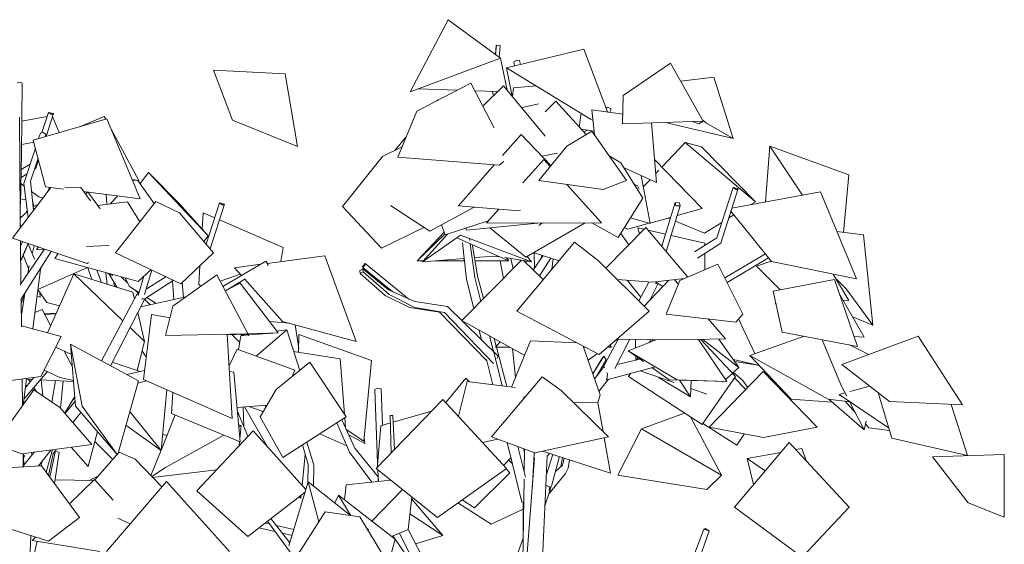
# Model space of a CAD drawing. Header units: millimetres. Extents: x 27350 to 76432, y -300 to 6935.
# Tile 43 of 43: x 73440 to 76432, y 4155 to 5748. Entities that reach past the tile are written whole.
import ezdxf

# ---------------------------------------------------------------- set-up
doc = ezdxf.new("R2010")
doc.units = ezdxf.units.MM
doc.header["$MEASUREMENT"] = 0
doc.layers.add('Nouveau_VRD _ Végétation.VRD', color=7, linetype='Continuous')

# ---------------------------------------------------------------- blocks, each defined once
blk = doc.blocks.new('Élément de coupe_74')
at = {"layer": 'Nouveau_VRD _ Végétation.VRD', "color": 7, "linetype": 'Continuous', "lineweight": 15}
for p, q in [((73523.6, 5454.2), (73446.6, 5440)), ((73560.2, 5405.1), (73539.5, 5453.9)), ((73994.7, 5112), (73997.7, 5161.4)), ((74033, 5146.1), (73997.7, 5161.4)), ((74240.5, 5056), (74047.2, 5139.9)), ((74233.5, 5013.4), (74240.5, 5056)), ((73984.5, 4943.9), (73987.9, 5000.9)), ((73990.9, 4939), (73984.5, 4943.9)), ((73452.7, 4907.8), (73451.4, 4910.7)), ((73502.2, 4905.5), (73492.8, 4909)), ((73502.2, 4905.5), (73501.6, 4919.6)), ((73451.2, 4579.6), (73448.8, 4581.6)), ((73452.2, 4587.6), (73454.6, 4584.3)), ((74120.8, 4513.5), (74119.1, 4572.3)), ((74193.3, 4450.7), (74123.1, 4572.6)), ((74180.2, 4558.4), (74136.4, 4573.7)), ((73722.9, 4412.7), (73668.3, 4466.9)), ((73452.3, 4396.2), (73458.7, 4403)), ((74298.5, 4333.7), (74307.7, 4428.1)), ((74294.7, 4295.2), (74288.8, 4299.2)), ((74294.7, 4295.2), (74290.9, 4300.8)), ((74294.7, 4295.2), (74295.6, 4304.5))]:
    blk.add_line(p, q, dxfattribs=at)
blk = doc.blocks.new('Élément de coupe_75')
at = {"layer": 'Nouveau_VRD _ Végétation.VRD', "color": 7, "linetype": 'Continuous', "lineweight": 15}
for p, q in [((73507.8, 5405.4), (73527.6, 5466.6)), ((73520.3, 5393.7), (73542.4, 5463.2)), ((73542.4, 5463.2), (73527.6, 5466.6)), ((73527.6, 5466.6), (73537.5, 5459.7)), ((73537.5, 5459.7), (73542.4, 5463.2)), ((73483.1, 5376.2), (73446.2, 5369)), ((73444.9, 5292.8), (73472.1, 5309.6)), ((73485, 5294.5), (73489.6, 5297.5)), ((73489.6, 5297.5), (73497.3, 5321.7)), ((73444.4, 5268.4), (73462.4, 5280)), ((73806.3, 5250.2), (73831.2, 5283.5)), ((73924.5, 5190.1), (73831.2, 5283.5)), ((74012.9, 5091.8), (73831.2, 5283.5)), ((73453.9, 5242.8), (73443.9, 5250.1)), ((73498.2, 5210.1), (73476.2, 5226.3)), ((73510.5, 5206.3), (73498.2, 5210.1)), ((73705.2, 5187.5), (73702.8, 5217.3)), ((73459.2, 5200.9), (73442.9, 5204)), ((73483.3, 5181.1), (73479.2, 5198.8)), ((73479.6, 5197), (73479.4, 5197.1)), ((73481.2, 5180.3), (73483.2, 5181.5)), ((73924.5, 5190.1), (74012.9, 5091.8)), ((73447.2, 5150.7), (73441.5, 5151.7)), ((73459.2, 5161.6), (73463.2, 5169.2)), ((73999.9, 5074.3), (74012.9, 5091.8)), ((73659.4, 4959), (73647.3, 4995)), ((73688.7, 4949.9), (73674.7, 4987.4)), ((73706.4, 4944.4), (73702.1, 4979.8)), ((73722.5, 4970.8), (73706.1, 4978.7)), ((73736.5, 4935.1), (73712.3, 4975.7)), ((73722.5, 4970.8), (73722.2, 4974.2)), ((74110.4, 4975), (74049.7, 4953.9)), ((73445.7, 4949.2), (73443.8, 4949.5)), ((73730.4, 4937), (73725.4, 4947.1)), ((73768.5, 4948.5), (73749.7, 4966.6)), ((73774.2, 4937.6), (73760.5, 4963.6)), ((73802.5, 4919.7), (73774.2, 4937.6)), ((73908.6, 4898.4), (73904.6, 4954.9)), ((73938.3, 4904.9), (73934.1, 4949.6)), ((73522.2, 4889.2), (73495.3, 4928.9)), ((73801.5, 4916.6), (73790.3, 4927.5)), ((73560.8, 4878.9), (73522.2, 4889.2)), ((73836.8, 4882.6), (73819.4, 4899.3)), ((73855.1, 4886.6), (73826.5, 4904.6)), ((74259, 4826.6), (74199.4, 4831.4)), ((74287.9, 4749.8), (74276.9, 4821.7)), ((74108.8, 4767.8), (74085, 4792.1)), ((74287.8, 4738), (74288.5, 4791.9)), ((74509.5, 4713.5), (74288.5, 4791.9)), ((74414.3, 4718.7), (74272.7, 4740.3)), ((74427, 4550.6), (74414.3, 4718.7)), ((74485.8, 4468.1), (74509.5, 4713.5)), ((73472.1, 4648.3), (73467.2, 4655.8)), ((73510.8, 4605.5), (73505.9, 4654.2)), ((73491.6, 4618.5), (73483.1, 4631.5)), ((74133.8, 4483.2), (74101.6, 4558.3)), ((74187.3, 4570.3), (74186.7, 4577.7)), ((74430.2, 4508.4), (74427.9, 4539.4)), ((73648.7, 4391.8), (73676.3, 4497.6)), ((73887.6, 4485.4), (73874.8, 4488.8)), ((74434.1, 4453.7), (74352.1, 4490.9)), ((74485.8, 4468.1), (74432.5, 4503.6)), ((74489.1, 4461.1), (74439.9, 4487.7)), ((74489.1, 4461.1), (74486.8, 4478.6)), ((73648.7, 4391.8), (73597, 4450.2)), ((73454.4, 4424.3), (73451.7, 4425.9)), ((73451.8, 4425.1), (73454.4, 4424.3)), ((73451.9, 4417.2), (73454.4, 4424.3))]:
    blk.add_line(p, q, dxfattribs=at)
blk = doc.blocks.new('Élément de coupe_77')
at = {"layer": 'Nouveau_VRD _ Végétation.VRD', "color": 7, "linetype": 'Continuous', "lineweight": 15}
for p, q in [((73550.7, 4856.5), (73515.4, 4855.5)), ((73549.8, 4854.5), (73516.8, 4853)), ((73461.6, 4636), (73458.6, 4638.2)), ((73481.5, 4621.7), (73477.3, 4624.7)), ((73476.8, 4425.5), (73476.3, 4434.4))]:
    blk.add_line(p, q, dxfattribs=at)
blk = doc.blocks.new('Élément de coupe_78')
at = {"layer": 'Nouveau_VRD _ Végétation.VRD', "color": 7, "linetype": 'Continuous', "lineweight": 15}
for p, q in [((74246.5, 5583.5), (74029.2, 5594.2)), ((74086.9, 5442.7), (74029.2, 5594.2)), ((74284, 5363), (74246.5, 5583.5)), ((73432.1, 5556.5), (73441.9, 5557.9)), ((73441.9, 5557.9), (73447.2, 5555)), ((73446.1, 5341), (73447.2, 5555)), ((73441.4, 5153.2), (73439.1, 5452.3)), ((73704.7, 5446.5), (73481.4, 5382.6)), ((73696.8, 5454.5), (73622.3, 5422.9)), ((73701.6, 5445.6), (73696.8, 5454.5)), ((73806.6, 5204), (73704.7, 5446.5)), ((73802.7, 5259.5), (73716.8, 5417.7)), ((74284, 5363), (74086.9, 5442.7)), ((73497.7, 5387.2), (73502.9, 5403.1)), ((73502.9, 5403.1), (73509.5, 5406.1)), ((73509.5, 5406.1), (73520, 5400.2)), ((73517.6, 5392.9), (73520, 5400.2)), ((73452.9, 5251), (73487.9, 5357.7)), ((73518.4, 5240.9), (73481.4, 5382.6)), ((73442.5, 5188.2), (73446.1, 5341)), ((73472.7, 5257.6), (73495.9, 5327.3)), ((73417.8, 5084.2), (73535.1, 5238.8)), ((73465.9, 5147.6), (73452.9, 5251)), ((73482.4, 5169.4), (73472.7, 5257.6)), ((73572.8, 5233.9), (73518.4, 5240.9)), ((73522.3, 5221.9), (73531.4, 5239.2)), ((73625.6, 5238.4), (73577.7, 5239)), ((73655.2, 5198.1), (73625.6, 5238.4)), ((73802.7, 5259.5), (73781.8, 5262.9)), ((73802.7, 5259.5), (73782.9, 5260.4)), ((73783.3, 5260.4), (73783, 5260.1)), ((73799.6, 5259.7), (73848.8, 5190.3)), ((73646.3, 5224.5), (73634.7, 5226)), ((73647.3, 5225.6), (73640.6, 5218.1)), ((73684.7, 5173.2), (73647.3, 5225.6)), ((73806.6, 5204), (73648.2, 5224.3)), ((73738.1, 5212.8), (73715.3, 5188.7)), ((73441.2, 5188.9), (73442.5, 5188.2)), ((73442.5, 5188.2), (73441.2, 5187.4)), ((73493.2, 5185.6), (73481.3, 5180.1)), ((73493.2, 5185.6), (73494.1, 5184.8)), ((73767.8, 5195.2), (73677, 5184)), ((73730.9, 5040.1), (73853.5, 5196.3)), ((73805.2, 5134.7), (73767.8, 5195.2)), ((73925.6, 5161.2), (73853.5, 5196.3)), ((74007.1, 5066), (74047.8, 5191.6)), ((74019.1, 5051.8), (74062.6, 5188.2)), ((74062.6, 5188.2), (74047.8, 5191.6)), ((74047.8, 5191.6), (74057.7, 5184.7)), ((74057.7, 5184.7), (74062.6, 5188.2)), ((73441.9, 5115.9), (73441.4, 5153.2)), ((73441.5, 5145.5), (73463.6, 5165.7)), ((73484.8, 5172.5), (73481.8, 5174.9)), ((74029.2, 5040.1), (73925.6, 5161.2)), ((73444.9, 5119.9), (73441.7, 5127.7)), ((73645, 5007.5), (73417.8, 5084.2)), ((73443.8, 4946.5), (73442.3, 5075.9)), ((73442.5, 5060.3), (73448.6, 5073.8)), ((73443, 5016.1), (73465.9, 5068)), ((73456.8, 5046.5), (73465.5, 5067)), ((73485.4, 5020.4), (73466.1, 5067.9)), ((73478.5, 5037.4), (73484.6, 5061.7)), ((73497.7, 5057.2), (73491.5, 5050.2)), ((73707.8, 5062.6), (73643.4, 5058.9)), ((73707.8, 5062.6), (73711.9, 5061.8)), ((73441.3, 4942.7), (73515.2, 5051.3)), ((73443, 5014.3), (73456.4, 5045.6)), ((73443.5, 4898.3), (73536, 5044.3)), ((73467.3, 4992.5), (73451.2, 5033.4)), ((73514.5, 5051.5), (73491.5, 5050.2)), ((73547, 5022.7), (73556.5, 5037.4)), ((73929.8, 4945.6), (73730.9, 5040.1)), ((73929.8, 4945.6), (74029.2, 5040.1)), ((74367.2, 5031), (74192.6, 5008)), ((74462.8, 4770.8), (74367.2, 5031)), ((73466.9, 4990.9), (73469.3, 5000.3)), ((73800.3, 4952.6), (73547, 5022.7)), ((73645, 5007.5), (73649.3, 5011)), ((74057.9, 4938.4), (74188.5, 5014.8)), ((74172.3, 5005.3), (74092.6, 4994.8)), ((74188.5, 5014.8), (74195.2, 5003.7)), ((74195.2, 5003.7), (74193.1, 5001.5)), ((73464.8, 4977.3), (73466.9, 4990.9)), ((73480.2, 4809.5), (73502, 4981.8)), ((73497, 4930.3), (73645.9, 4995.3)), ((73502, 4981.8), (73504.6, 4994.6)), ((73524.3, 4797.7), (73604.5, 4976.1)), ((73784, 4920.3), (73604.5, 4976.1)), ((73753.8, 4833.8), (73604.5, 4976.1)), ((73799.9, 4911), (73817.5, 4969)), ((73800.3, 4952.6), (73838.6, 4988.9)), ((73819, 4913.3), (73841.6, 4987.5)), ((73824.2, 4930.3), (73884, 4967.4)), ((74039.2, 4973.7), (73906, 4878.1)), ((74136.8, 4789), (74039.2, 4973.7)), ((74113.9, 4971.1), (74092.6, 4994.8)), ((73446.2, 4949.9), (73443.8, 4950.9)), ((73820, 4900.4), (73907, 4956.4)), ((74065.3, 4924.3), (74124.1, 4959.7)), ((74110.2, 4947.6), (74070.6, 4927.5)), ((74225.5, 4797.5), (74110.2, 4947.6)), ((74239, 4832.1), (74123.1, 4960.9)), ((73444.7, 4886.8), (73454.7, 4913)), ((73445.2, 4852.2), (73455.3, 4917)), ((73497, 4930.3), (73495.5, 4930.8)), ((73688.4, 4712.3), (73796.5, 4913.2)), ((73784, 4920.3), (73789, 4899.2)), ((73796.5, 4913.2), (73801.4, 4916.2)), ((73445.7, 4815.9), (73444.5, 4899.8)), ((73716.3, 4697.3), (73820, 4900.4)), ((73945.6, 4906.5), (73807.6, 4876.2)), ((73811.8, 4899.8), (73814.8, 4899.7)), ((73814.8, 4899.7), (73815.8, 4902.9)), ((73883.1, 4789), (73906, 4878.1)), ((73508.6, 4868.5), (73486.4, 4858.6)), ((73534.2, 4819.7), (73508.6, 4868.5)), ((73798.7, 4858.8), (73819.6, 4771.1)), ((73816.6, 4655.1), (73840.2, 4853.4)), ((73897, 4843.2), (73840.2, 4853.4)), ((73445.7, 4818.7), (73566.3, 4786.4)), ((74462.8, 4770.8), (74239, 4832.1)), ((73819.6, 4771.1), (73775.4, 4813.2)), ((74128.8, 4794), (73883.1, 4789)), ((74085.9, 4536.9), (74070.5, 4792.8)), ((74124.7, 4793.6), (74070.6, 4791.6)), ((74116.1, 4790.3), (74109.6, 4793.1)), ((74130.9, 4791.2), (74116.1, 4790.3)), ((74136.8, 4789), (74124.1, 4793.9)), ((74128.8, 4794), (74136.8, 4789)), ((74225.5, 4797.5), (74134.2, 4794)), ((74225.5, 4797.5), (74135.5, 4791.5)), ((73504.3, 4664.3), (73566.3, 4786.4)), ((73610, 4574.7), (73594.6, 4762.9)), ((73800.9, 4651.8), (73594.6, 4762.9)), ((73630.4, 4574.7), (73594.6, 4762.9)), ((73797.6, 4682.5), (73819.6, 4771.1)), ((73597.2, 4731.3), (73549.6, 4753.6)), ((73600.3, 4693.6), (73575.1, 4741.7)), ((73822.8, 4726.5), (73812.6, 4743.1)), ((73806.4, 4679.5), (73721.6, 4707.8)), ((73825.1, 4726.1), (73822.8, 4726.5)), ((73453.4, 4597), (73524.1, 4679)), ((73562, 4661.4), (73514.1, 4683.6)), ((73766.2, 4670.5), (73819.9, 4682.5)), ((74090.7, 4677.7), (74077.3, 4679.5)), ((74109.9, 4466.8), (74090.7, 4677.7)), ((73264, 4632.7), (73504.3, 4664.3)), ((73448.8, 4576.2), (73447.9, 4656.9)), ((73451.8, 4584.3), (73461.2, 4658.6)), ((73457.8, 4631.6), (73483.6, 4661.5)), ((73478.3, 4655.4), (73460.9, 4656.1)), ((73603.9, 4649.9), (73502.8, 4654.3)), ((73538.1, 4587.1), (73549, 4652.3)), ((73603.6, 4653), (73562, 4661.4)), ((73564.4, 4568.5), (73572.2, 4651.1)), ((73572.2, 4651.1), (73572.2, 4651.3)), ((73739.6, 4431.7), (73800.9, 4651.8)), ((73798.7, 4644.2), (73825.3, 4651.3)), ((74085.9, 4536.9), (73816.6, 4655.1)), ((73483.2, 4624.1), (73364.5, 4459.2)), ((73483.2, 4624.1), (73562.5, 4570.7)), ((73870.3, 4440), (73887.1, 4624.2)), ((73901.6, 4552.5), (73905.7, 4616)), ((73448.6, 4586.6), (73451.8, 4584.3)), ((73451.8, 4584.3), (73448.7, 4583.5)), ((73448.9, 4576.5), (73448.8, 4583.6)), ((73576.9, 4554), (73607.7, 4603.4)), ((73578.6, 4552), (73608.8, 4589.5)), ((73592.9, 4579.8), (73607.6, 4604)), ((73659.3, 4458.3), (73562.5, 4570.7)), ((73601.8, 4525), (73626.3, 4555.7)), ((73736.2, 4427.8), (73610, 4574.7)), ((73736.3, 4428), (73630.4, 4574.7)), ((73777.4, 4553.9), (73774.9, 4558.7)), ((73870.3, 4440), (73777.4, 4553.9)), ((74109.9, 4466.8), (73901.6, 4552.5)), ((73870.3, 4440), (73763.2, 4516.5)), ((73978.7, 4317.8), (74149.3, 4499.7)), ((74309.6, 4321.3), (74149.3, 4499.7)), ((73446.2, 4430.4), (73659.3, 4458.3)), ((73446.2, 4430.4), (73365.9, 4457.6)), ((73448.5, 4390.4), (73484.8, 4435.5)), ((73450.5, 4418), (73450.3, 4431)), ((73451.8, 4420.5), (73451.6, 4431.1)), ((73496.9, 4393.4), (73535.8, 4442.1)), ((73520.4, 4374.5), (73539.6, 4442.6)), ((73528, 4364.2), (73541.5, 4431.1)), ((73531.5, 4359.5), (73548.5, 4440.5)), ((73541.5, 4431.1), (73548.5, 4440.5)), ((73546.1, 4339.6), (73560.2, 4434)), ((73548.5, 4440.5), (73560.2, 4434)), ((73668.7, 4351.3), (73742.5, 4435)), ((73790.8, 4413.3), (73742.5, 4435)), ((73450.7, 4393.1), (73450.5, 4418)), ((73452.3, 4395.1), (73451.8, 4420.5)), ((73504.5, 4393.8), (73509.6, 4409.3)), ((73507.7, 4403.7), (73509.4, 4409)), ((73871.7, 4329.3), (73790.8, 4413.3)), ((73506.2, 4393.9), (73417.6, 4388.5)), ((73622.1, 4236.3), (73506.2, 4393.9)), ((73667.7, 4352.4), (73591.4, 4277.9)), ((73724.1, 4288.9), (73667.7, 4352.4)), ((73703.5, 4133.9), (73886.2, 4346.1)), ((74077.3, 4133.9), (73886.2, 4346.1)), ((74258.3, 4150.2), (74316.8, 4345.3)), ((74445.5, 4243.2), (74316.8, 4345.3)), ((74349.4, 4223.7), (74316.8, 4345.3)), ((74133.3, 4178.9), (73978.7, 4317.8)), ((74133.3, 4178.9), (74307.3, 4313.5)), ((74398, 4280.9), (74409.2, 4304.2)), ((74581.4, 4170.7), (74409.2, 4304.2)), ((74445.3, 4243.3), (74409.2, 4304.2)), ((74272.5, 4103.4), (74368.8, 4254.1)), ((74473.8, 4239.1), (74368.8, 4254.1)), ((73527.6, 4164.4), (73336, 4225)), ((73527.6, 4164.4), (73622.1, 4236.3)), ((73775.8, 4217.8), (73738.1, 4234.9)), ((74555.8, 4103.4), (74473.8, 4239.1)), ((74499.6, 4200.2), (74495.2, 4203.7)), ((74498.6, 4198), (74499.6, 4200.2)), ((73469, 4068.8), (73474, 4181.4)), ((73488, 4177), (73478, 4167.2)), ((73683.6, 4133.8), (73478, 4167.2)), ((74519.4, 3951.7), (74581.4, 4170.7))]:
    blk.add_line(p, q, dxfattribs=at)
blk = doc.blocks.new('Élément de coupe_79')
at = {"layer": 'Nouveau_VRD _ Végétation.VRD', "color": 7, "linetype": 'Continuous', "lineweight": 15}
for p, q in [((74626.8, 5528.6), (74742.2, 5747.8)), ((74742.2, 5747.8), (74901, 5630.6)), ((74885.6, 5642), (74887.8, 5670.3)), ((74886.2, 5641.5), (74888.9, 5670.6)), ((74887.8, 5670.3), (74888.9, 5670.6)), ((74888.9, 5670.6), (74900.5, 5669.6)), ((74897.5, 5633.1), (74900.5, 5669.6)), ((75154.9, 5658.2), (74919.7, 5602.2)), ((75226.6, 5467.7), (75154.9, 5658.2)), ((74626.8, 5528.6), (74901, 5630.6)), ((74921.7, 5533.7), (74901, 5630.6)), ((74936.9, 5515.4), (74919.7, 5602.2)), ((75174.8, 5446.3), (74919.7, 5602.2)), ((74941.3, 5620.1), (74951.1, 5624.6)), ((74944.2, 5608), (74941.3, 5620.1)), ((74951.1, 5624.6), (74959, 5623.8)), ((74961.9, 5612.2), (74959, 5623.8)), ((75418, 5615.8), (75274, 5517.9)), ((75517.5, 5439.8), (75418, 5615.8)), ((75549.9, 5573.5), (75448.9, 5561.2)), ((75608.6, 5387.2), (75549.9, 5573.5)), ((74810.9, 5555.6), (74646.9, 5469.9)), ((74651.3, 5537.7), (74769.1, 5533.8)), ((74881.8, 5419.7), (74810.9, 5555.6)), ((74910.7, 5547), (74847.7, 5485.2)), ((75036.9, 5394.6), (74910.7, 5547)), ((74937.7, 5514.4), (74941, 5540.7)), ((74941, 5540.7), (75009.9, 5547.1)), ((74823.3, 5532), (74893, 5529.6)), ((74879.7, 5516.6), (74876.6, 5530.2)), ((74892.7, 5529.4), (74892.7, 5529.6)), ((75272.2, 5432.1), (75274, 5517.9)), ((74708, 5501.8), (74710.5, 5504.9)), ((74710.5, 5504.9), (74711.6, 5503.7)), ((74968.5, 5481.5), (74966.6, 5479.5)), ((74968.5, 5481.5), (75016.5, 5492.2)), ((75036.8, 5468.1), (75069.6, 5500.1)), ((75161.1, 5399), (75069.6, 5500.1)), ((75223.1, 5476.9), (75225.5, 5482.5)), ((75225.5, 5482.5), (75236.7, 5478.7)), ((75236.7, 5478.7), (75236.1, 5473)), ((74588.8, 5330.7), (74646.9, 5469.9)), ((75140.5, 5421.7), (75146.2, 5463.8)), ((75181.9, 5441.9), (75174.8, 5446.3)), ((75272.8, 5461.2), (75178.3, 5474.5)), ((75186.7, 5398.8), (75178.3, 5474.5)), ((75233.7, 5466.7), (75236.1, 5473)), ((75517.5, 5439.8), (75272.2, 5432.1)), ((75375.2, 5253.5), (75359.7, 5434.8)), ((75410.7, 5433.9), (75409.9, 5436.4)), ((75608.6, 5387.2), (75410.7, 5433.9)), ((75504.1, 5432.1), (75485.9, 5438.8)), ((75517.5, 5439.8), (75504.1, 5432.1)), ((75527.5, 5433.9), (75516, 5442.5)), ((75608.6, 5387.2), (75527.5, 5433.9)), ((74580, 5351.1), (74614, 5391.2)), ((74963.6, 5399.8), (74907.1, 5335.5)), ((75054.6, 5305), (74963.6, 5399.8)), ((75179, 5409.7), (75102.4, 5363.8)), ((75185.5, 5409.1), (75146.3, 5415.3)), ((75166.4, 5412.1), (75153.3, 5407.6)), ((75284.2, 5259.6), (75179, 5409.7)), ((74542.7, 5332.2), (74602, 5362.2)), ((75017.6, 5259.6), (75102.4, 5363.8)), ((75391.8, 5300.6), (75461.9, 5375.3)), ((75512.5, 5362.3), (75461.9, 5375.3)), ((75676.1, 5195.1), (75461.9, 5375.3)), ((75512.5, 5362.3), (75676.1, 5195.1)), ((75706.2, 5194.5), (75719.5, 5363.7)), ((75959.8, 5277.4), (75719.5, 5363.7)), ((75818.7, 5215.1), (75719.5, 5363.7)), ((74542.7, 5332.2), (74420.8, 5181)), ((74896.8, 5306.1), (74588.8, 5330.7)), ((75027.3, 5333.4), (75074.8, 5342.7)), ((75267, 5313.2), (75231.3, 5335)), ((74882.4, 5307.3), (74773.3, 5183.1)), ((74896.8, 5306.1), (74911.7, 5317.8)), ((75033.3, 5323.7), (74968.7, 5252.7)), ((75052.5, 5302.5), (75033.3, 5323.7)), ((75333.6, 5205.6), (75267, 5313.2)), ((75375.2, 5253.5), (75276.6, 5297.7)), ((75514.5, 5174.2), (75369.2, 5323.8)), ((75355.6, 5129.3), (75328.5, 5274.5)), ((75372.9, 5280.5), (75382.7, 5291)), ((75943.9, 5101.9), (75959.8, 5277.4)), ((75213.6, 5231.9), (75017.6, 5259.6)), ((75207.9, 5131.6), (75102.5, 5247.6)), ((75213.6, 5231.9), (75284.2, 5259.6)), ((75318, 5243.1), (75306.5, 5249.3)), ((75322.3, 5233.6), (75318, 5243.1)), ((75334.9, 5240.1), (75355.8, 5262.2)), ((75558.5, 5085.2), (75608.3, 5238.5)), ((75623.1, 5235.1), (75608.3, 5238.5)), ((75608.3, 5238.5), (75618.2, 5231.7)), ((75570.3, 5069.5), (75623.1, 5235.1)), ((75873.3, 5225), (75604.2, 5176)), ((75618.2, 5231.7), (75623.1, 5235.1)), ((75983.2, 4960.7), (75873.3, 5225)), ((74539.4, 5054.7), (74420.8, 5181)), ((74686.1, 5105.7), (74566.8, 5184)), ((74686.1, 5105.7), (74821.7, 5179)), ((74946, 5168.5), (74773.3, 5183.1)), ((75258.7, 5086.8), (75333.6, 5205.6)), ((75391.5, 5060.1), (75431.9, 5192.5)), ((75405.1, 5044.1), (75447.3, 5182.6)), ((75444.9, 5191.8), (75431.9, 5192.5)), ((75431.9, 5192.5), (75434.3, 5183.3)), ((75434.3, 5183.3), (75447.3, 5182.6)), ((75447.3, 5182.6), (75444.9, 5191.8)), ((75662.1, 5186.5), (75676.1, 5195.1)), ((74896, 5172.7), (74858.6, 5131.6)), ((74946, 5168.5), (74962.2, 5169.5)), ((75355.6, 5129.3), (75296.5, 5146.8)), ((75355.4, 5130.6), (75418.3, 5147.8)), ((75438.4, 5153.3), (75514.5, 5174.2)), ((75594.4, 5145), (75610.6, 5155)), ((75725, 5013.6), (75601.2, 5166.5)), ((74539.4, 5054.7), (74668.1, 5117.5)), ((74732.8, 5095.1), (74721.9, 5125.1)), ((74732.8, 5095.1), (74863.5, 5137)), ((75013.9, 5130.3), (74798.3, 5108.8)), ((75033.3, 5130.2), (74858.6, 5131.6)), ((74978, 5026.7), (75158.3, 5131.2)), ((75026.4, 5130.2), (75018, 5123.6)), ((75033.3, 5130.2), (75207.9, 5131.6)), ((75258.7, 5086.8), (75178.3, 5131.4)), ((75343.1, 5117.4), (75221.7, 4993.9)), ((75288.3, 5112.2), (75277.8, 5117.1)), ((75288.3, 5112.2), (75353.2, 5130)), ((75470.6, 4966.7), (75343.1, 5117.4)), ((75416.9, 5143.4), (75411.1, 5145.9)), ((75521.1, 5100.1), (75433.3, 5136.6)), ((75521.1, 5100.1), (75573.9, 5132.5)), ((74648.3, 5016.1), (74730.1, 5102.5)), ((74648.3, 5016.1), (74732.2, 5096.7)), ((74664.5, 5012.9), (74741, 5097.7)), ((74664.5, 5012.9), (74780, 5094.2)), ((74995, 5012.9), (74780, 5094.2)), ((74798.3, 5108.8), (74796.3, 5115.5)), ((74978, 5026.7), (74869, 5115.9)), ((75291.4, 5064.9), (75266.6, 5099.3)), ((75337.7, 5112), (75318.7, 5116.4)), ((75323.7, 5097.7), (75318.7, 5116.4)), ((75402.7, 5096.9), (75350.1, 5109.1)), ((75522, 5069.3), (75420, 5092.9)), ((76004.3, 5094.6), (75923.4, 5104.4)), ((76032.2, 4820.7), (76004.3, 5094.6)), ((74926.5, 5016.1), (74768.3, 5086)), ((74798.1, 4959), (74785.5, 5070.1)), ((74808, 5077.6), (74807.1, 5084)), ((74822.9, 4964.9), (74809.2, 5067.9)), ((74831.7, 4968.9), (74816.5, 5061.9)), ((74950.4, 4862.9), (75126.6, 5072.1)), ((75199.5, 5015.9), (75126.6, 5072.1)), ((75491.1, 5043.3), (75558.5, 5085.2)), ((75499.4, 5023.9), (75570.3, 5069.5)), ((75522, 5062.5), (75522, 5069.3)), ((74884.5, 5030.5), (74822.4, 5025.5)), ((74884.5, 5030.5), (74899.2, 5028.2)), ((74982.1, 5029), (74995, 5012.9)), ((75001.8, 4989.7), (75030.4, 5031.8)), ((75003.2, 5040.6), (75003.9, 5041.7)), ((75079.3, 5016), (75003.2, 5040.6)), ((75003.8, 5041.5), (75003.8, 5041.6)), ((75004.3, 4993.4), (75003.8, 5040.4)), ((75025.3, 5024.2), (75026.7, 5033)), ((75521.7, 4988.9), (75521.9, 5038.3)), ((75582.6, 4964.4), (75706.3, 5036.7)), ((74490.3, 5007.8), (74481.7, 4997.2)), ((74481.7, 4997.2), (74483.1, 4995.8)), ((74483.1, 4995.8), (74491.6, 5006.5)), ((74491.6, 5006.5), (74490.3, 5007.8)), ((74623.1, 4899.8), (74490.3, 5007.8)), ((74667.3, 5016), (74648.3, 5016.1)), ((74790.9, 5023), (74664.5, 5012.9)), ((74791.2, 5015.7), (74703.1, 5015.9)), ((74783.7, 4834.7), (74965.3, 5017.6)), ((74792.1, 5011.9), (74789.4, 5022.9)), ((74847.3, 5015.6), (74824, 5015.7)), ((74847.3, 5015.6), (74926.5, 5016.1)), ((74910.2, 4962.2), (74900.3, 5015.9)), ((74914.3, 5025.7), (74995, 5012.9)), ((74919.9, 5024.8), (74926.5, 5016.1)), ((74939.7, 4991.9), (74932.7, 5022.8)), ((74959.9, 5012.2), (74962.5, 5018)), ((75031.3, 4959), (74970.7, 5016.7)), ((74979.4, 5008.5), (74979.6, 5008.8)), ((74979.6, 5008.3), (74979.6, 5015.3)), ((75019.7, 4970), (75054, 5024.2)), ((75057.6, 4990.2), (75061.6, 5021.7)), ((75353.1, 4862.9), (75199.5, 5015.9)), ((75561.7, 5006.2), (75446.6, 4956.3)), ((75637.5, 4854.4), (75561.7, 5006.2)), ((75589.9, 4949.6), (75715.5, 5025.3)), ((75723.7, 5015.2), (75678.7, 4999.2)), ((75751.5, 4927.7), (75678.7, 4999.2)), ((75983.2, 4960.7), (75725, 5013.6)), ((74482.9, 4991.2), (74473.6, 4986.8)), ((74473.6, 4986.8), (74474.6, 4977.8)), ((74474.6, 4977.8), (74483.9, 4982.1)), ((74550.3, 4911), (74474.6, 4977.8)), ((74483.9, 4982.1), (74482.9, 4991.2)), ((74561.3, 4927.4), (74482.9, 4991.2)), ((74574.2, 4921.6), (74483.1, 4995.8)), ((74562.5, 4914), (74483.9, 4982.1)), ((74849.7, 4901.2), (74831.7, 4968.9)), ((75960, 4895.6), (75912.3, 4975.2)), ((74819.9, 4871.2), (74798.1, 4959)), ((74841.3, 4892.7), (74822.9, 4964.9)), ((75362.1, 4950.8), (75256.9, 4958.7)), ((75327.7, 4905.6), (75287.6, 4956.4)), ((75321.6, 4894.3), (75352.4, 4951.5)), ((75412, 4956.6), (75337.9, 4878)), ((75353.5, 4894.5), (75380.2, 4946.9)), ((75362.1, 4950.8), (75460, 4962.1)), ((75394.4, 4938), (75372.1, 4952)), ((75372.3, 4946.8), (75375.3, 4946.6)), ((75375.3, 4946.6), (75376.2, 4949.4)), ((75404.5, 4854.4), (75446.6, 4956.3)), ((75441.9, 4944.8), (75429.9, 4958.6)), ((75915.8, 4958.7), (75730, 4923.6)), ((75986.1, 4756.2), (75915.8, 4958.7)), ((75951.9, 4930.6), (75919.4, 4963.5)), ((74625.1, 4873.8), (74550.3, 4911)), ((74640.8, 4891.9), (74561.3, 4927.4)), ((74640.9, 4874.4), (74562.5, 4914)), ((75757.1, 4799.2), (75730, 4923.6)), ((76006.7, 4784.1), (75929.8, 4918.4)), ((76032.2, 4820.7), (75951.9, 4930.6)), ((74739.9, 4877.6), (74640.8, 4891.9)), ((74894.1, 4726.7), (74739.9, 4877.6)), ((75737.9, 4887.1), (75737.1, 4886.8)), ((75738.5, 4884.7), (75737.1, 4886.8)), ((75960, 4895.6), (75942.2, 4896.8)), ((74715.4, 4860), (74625.1, 4873.8)), ((74731.2, 4859.3), (74640.9, 4874.4)), ((74859.6, 4712), (74715.4, 4860)), ((74880, 4704.3), (74731.2, 4859.3)), ((75201.2, 4731.7), (74950.4, 4862.9)), ((75201.2, 4731.7), (75353.1, 4862.9)), ((75616.1, 4829.9), (75404.5, 4854.4)), ((75616.1, 4829.9), (75637.5, 4854.4)), ((74974.7, 4728.8), (74783.7, 4834.7)), ((75584.7, 4778.6), (75532.2, 4839.6)), ((75674.2, 4734.2), (75624.8, 4839.9)), ((76032.2, 4820.7), (75971.3, 4845.9)), ((74105.2, 4746.2), (74112.2, 4788.2)), ((74112.2, 4788.2), (74132.1, 4790.8)), ((74135.6, 4791.3), (74139.9, 4791.8)), ((74158.9, 4726.8), (74251.6, 4806.6)), ((74221.5, 4802.6), (74251.6, 4806.6)), ((74291, 4683.1), (74251.6, 4806.6)), ((74843.6, 4776.1), (74836.3, 4805.6)), ((74880.1, 4740.3), (74868, 4788)), ((75986.1, 4756.2), (75757.1, 4799.2)), ((76170.7, 4787.5), (75938.7, 4700.9)), ((76305.5, 4578.4), (76170.7, 4787.5)), ((74888.2, 4756.7), (74881.9, 4780.2)), ((74900.3, 4770), (74885.9, 4754.2)), ((74935.1, 4632.3), (74992.6, 4772.6)), ((75133.4, 4767.2), (74992.6, 4772.6)), ((75209.9, 4686.8), (75259.2, 4778.4)), ((75238.2, 4754.2), (75233.4, 4759.5)), ((75248.3, 4688.6), (75293.9, 4778)), ((75249.3, 4773.3), (75256.5, 4778.4)), ((75442, 4776.2), (75255.3, 4778.4)), ((75376.3, 4777), (75289.1, 4742.7)), ((75311.8, 4751.7), (75311.6, 4777.8)), ((75352.8, 4767.7), (75359.7, 4777.2)), ((75365.3, 4772.6), (75362.2, 4777.1)), ((75442, 4776.2), (75584.7, 4778.6)), ((75588.8, 4649.1), (75502.6, 4777.2)), ((75615.1, 4664.4), (75509.6, 4777.3)), ((75625.9, 4692), (75515.7, 4777.4)), ((75564.6, 4778.2), (75625.9, 4692)), ((75823.9, 4786.7), (75659, 4728.9)), ((75937.8, 4635.7), (75878.6, 4776.4)), ((76020.6, 4731.4), (75962.1, 4760.7)), ((76006.7, 4784.1), (75975.9, 4785.7)), ((74076.2, 4697.4), (74101.3, 4747.7)), ((74101.3, 4747.7), (74276.1, 4684.3)), ((74906.7, 4635.9), (74880.5, 4738.9)), ((74929.2, 4754), (74885.9, 4754.2)), ((74920.9, 4634.1), (74888.9, 4754.2)), ((74947.3, 4662.1), (74937.2, 4749.6)), ((75203.9, 4608.7), (75152.4, 4757.2)), ((75153.6, 4753.9), (75158.7, 4753.9)), ((75167.3, 4714.3), (75195.6, 4734.6)), ((75227.2, 4754.2), (75238.2, 4754.2)), ((75335.4, 4710.1), (75289.1, 4742.7)), ((75438.5, 4654.7), (75289.1, 4742.7)), ((75784.2, 4595.4), (75659, 4728.9)), ((75896.6, 4595.4), (75659, 4728.9)), ((74220, 4625.6), (74321.6, 4708)), ((74432.5, 4542.4), (74321.6, 4708)), ((74877.6, 4639.6), (74858.4, 4716.6)), ((74889.6, 4719.4), (74894.1, 4726.7)), ((75181.6, 4673.1), (75209, 4718.4)), ((75181.8, 4672.3), (75215.3, 4726)), ((75193.6, 4666.7), (75222, 4715.1)), ((75209, 4718.4), (75215.3, 4726)), ((75215.3, 4726), (75222, 4715.1)), ((75254.8, 4701.3), (75325.4, 4717.1)), ((75312.1, 4714.2), (75312, 4726.5)), ((75313.8, 4714.6), (75319, 4721.6)), ((75688, 4698), (75609, 4715.8)), ((75688.2, 4697.7), (75613, 4710.1)), ((76083.1, 4589.1), (75938.7, 4700.9)), ((74268.6, 4665), (74276.1, 4684.3)), ((75186.8, 4658.1), (75209.9, 4686.8)), ((75215.8, 4690.9), (75216, 4692.6)), ((75216, 4692.6), (75217.2, 4692.9)), ((75216, 4692.6), (75217, 4690.7)), ((75223.9, 4654.8), (75371.2, 4694.3)), ((75226, 4673), (75223.9, 4654.8)), ((75224, 4676.9), (75226, 4673)), ((75290.2, 4664.4), (75297.6, 4674.6)), ((75428.9, 4646.1), (75325.6, 4682.1)), ((75413.9, 4654.7), (75361.4, 4691.7)), ((75699.5, 4679.7), (75535.1, 4510.4)), ((75584.7, 4655.2), (75606, 4674.1)), ((75606.3, 4674.4), (75625.9, 4692)), ((75606.5, 4674.6), (75615.1, 4664.4)), ((75636.2, 4653.6), (75609.3, 4677.1)), ((75863, 4510.4), (75699.5, 4679.7)), ((74734.6, 4585.6), (74796.3, 4659.6)), ((74773.3, 4543.8), (74800.3, 4649.4)), ((74806.9, 4648.6), (74796.3, 4659.6)), ((74800.3, 4649.4), (74945.5, 4631)), ((75027.7, 4663.7), (74874, 4481.5)), ((75027.7, 4663.7), (75085.2, 4622.5)), ((75200.2, 4619.4), (75229.7, 4656.3)), ((75223.9, 4654.8), (75222.8, 4657)), ((75513.6, 4519.1), (75290.2, 4664.4)), ((75478.4, 4602.7), (75381, 4661.2)), ((75588.8, 4649.1), (75413.9, 4654.7)), ((75588.8, 4649.1), (75438.5, 4654.7)), ((75478.4, 4602.7), (75445.3, 4653.7)), ((75478.4, 4602.7), (75480.8, 4652.6)), ((75513.6, 4519.1), (75615.1, 4664.4)), ((75576.4, 4647.7), (75578.3, 4649.4)), ((75646.4, 4625), (75612.8, 4661.1)), ((75636.2, 4653.6), (75652.4, 4631.2)), ((74220, 4625.6), (74170.7, 4542.4)), ((74519.7, 4625.6), (74526.8, 4629.6)), ((74527.7, 4403.6), (74519.7, 4625.6)), ((74526.8, 4629.6), (74538.4, 4627.7)), ((74542.4, 4516.6), (74538.4, 4627.7)), ((75229, 4481.5), (75085.2, 4622.5)), ((75197, 4584.9), (75203.9, 4608.7)), ((75528.7, 4611.3), (75479.7, 4628.4)), ((75948.5, 4614.9), (75930.4, 4610.1)), ((75934, 4606), (75930.4, 4610.1)), ((76080.2, 4509.3), (75930.4, 4610.1)), ((75953.4, 4605.4), (75937.8, 4635.7)), ((76023.9, 4634.9), (75962.7, 4618.7)), ((76053.2, 4612.2), (76049.6, 4611.7)), ((76090.5, 4477.2), (76049.6, 4611.7)), ((74100.4, 4570.8), (74191.9, 4578.1)), ((74522.9, 4385), (74726, 4594.9)), ((74919.7, 4385), (74726, 4594.9)), ((74972.1, 4597.9), (74971.8, 4602.6)), ((75197.2, 4584.9), (75122.3, 4586.1)), ((75212.7, 4497.4), (75197.2, 4584.9)), ((75909, 4586.9), (75784.2, 4595.4)), ((75962.5, 4587.9), (75896.6, 4595.4)), ((76006.6, 4502.3), (75899.5, 4595.1)), ((75979, 4555.9), (75948.9, 4589.4)), ((76006.6, 4502.3), (75962, 4588.8)), ((76305.5, 4578.4), (76083.1, 4589.1)), ((76320.7, 4424.9), (76271.2, 4580)), ((73870.6, 4443.2), (73912.8, 4547.9)), ((74575, 4526), (74691.8, 4559.6)), ((75460.5, 4553.6), (75330, 4505.9)), ((74105.2, 4518.3), (74113.2, 4515.8)), ((74240, 4419.2), (74170.7, 4542.4)), ((74240, 4419.2), (74432.5, 4542.4)), ((74442.3, 4434.9), (74403.5, 4523.8)), ((74458.8, 4447.3), (74418.6, 4533.4)), ((74537.4, 4515.2), (74566.6, 4523.6)), ((74566, 4546.3), (74572.3, 4546.6)), ((74569.1, 4432.7), (74566, 4546.3)), ((74572.3, 4546.6), (74574, 4546.6)), ((74579.3, 4443.2), (74574, 4546.6)), ((75478.1, 4542.1), (75573, 4364.8)), ((75619.3, 4455.9), (75515.7, 4522.1)), ((76006.6, 4502.3), (76012.7, 4529.5)), ((76020.8, 4509.3), (76010.7, 4520.5)), ((74105.8, 4511.7), (74113.2, 4515.8)), ((74109.1, 4475.3), (74113.2, 4515.8)), ((74537.4, 4515.2), (74527.1, 4396)), ((75257.7, 4364.8), (75330, 4505.9)), ((75573, 4364.8), (75330, 4505.9)), ((75700, 4479), (75535.1, 4510.4)), ((75619.3, 4455.9), (75641.3, 4490.1)), ((75700, 4479), (75863, 4510.4)), ((76083.3, 4501), (76020.8, 4509.3)), ((76080.8, 4509.2), (76080.2, 4509.3)), ((73883.1, 4388.9), (74060.9, 4487)), ((74107.1, 4454.6), (74108.3, 4467.4)), ((74333.6, 4395.1), (74312.8, 4465.8)), ((74846.9, 4464), (74892.8, 4474.6)), ((75005.7, 4433.4), (74874, 4481.5)), ((74966.2, 4283.3), (74921.2, 4464.2)), ((75005.7, 4433.4), (75229, 4481.5)), ((75235.2, 4371.1), (75216.1, 4478.7)), ((75612.1, 4268.1), (75778.6, 4464.2)), ((75961, 4268.1), (75778.6, 4464.2)), ((76320.7, 4424.9), (76090.5, 4477.2)), ((73838.6, 4363.7), (73869.6, 4440.6)), ((74316.3, 4397.1), (74299.6, 4457.3)), ((74510.7, 4344.3), (74442.3, 4434.9)), ((74529.3, 4360.2), (74458.8, 4447.3)), ((74977.3, 4358.8), (74953.5, 4452.4)), ((74974.2, 4434), (74971, 4446)), ((74973.4, 4376.8), (74974.4, 4444.8)), ((74997.3, 4320.1), (75003.8, 4430.9)), ((75003.8, 4430.9), (75005.8, 4433.4)), ((75235.2, 4371.1), (75028.8, 4438.4)), ((75043.1, 4422.5), (75050.3, 4431.4)), ((75753.2, 4434.4), (75650.4, 4415.5)), ((75816.9, 4446.1), (75798.6, 4442.7)), ((75829.7, 4409.3), (75816.9, 4446.1)), ((74910.7, 4394.8), (74932.8, 4417.7)), ((74937.4, 4399.3), (74926.3, 4411)), ((74967.6, 3938.2), (75005, 4417.8)), ((75021.7, 3941.4), (75043.1, 4422.5)), ((75040.7, 4367.4), (75060.7, 4428)), ((75056.9, 4336.1), (75080.9, 4421.4)), ((75084.4, 4390.6), (75090, 4418.4)), ((75089.6, 4395.3), (75094.2, 4417.1)), ((75106.6, 4386.2), (75110.4, 4411.8)), ((75670.2, 4336.6), (75650.4, 4415.5)), ((75705.9, 4378.6), (75650.4, 4415.5)), ((76432.2, 4427.7), (76214.1, 4421.1)), ((76322.4, 4280.9), (76214.1, 4421.1)), ((76432.2, 4426.5), (76432.2, 4427.7)), ((76432.2, 4237.5), (76432.2, 4426.5)), ((73841.3, 4360.9), (73883.1, 4388.9)), ((73843.8, 4358.2), (74038.5, 4381.5)), ((74315.9, 4342.2), (74316.3, 4397.1)), ((74332.8, 4332.6), (74333.6, 4395.1)), ((74709.4, 4237), (74522.9, 4385)), ((74527.5, 4389.8), (74527.1, 4396)), ((74530.7, 4346.4), (74528.2, 4380.8)), ((74529.8, 4346.3), (74529, 4370.2)), ((74709.4, 4237), (74919.7, 4385)), ((74822.5, 4265.9), (74929.6, 4372.4)), ((74929.6, 4372.4), (74918.2, 4383.9)), ((75048.9, 4309.4), (75099, 4369.8)), ((75068.1, 4375.9), (75089.6, 4395.3)), ((75106.6, 4386.2), (75099, 4369.8)), ((73547.9, 4351.4), (73664, 4348.8)), ((73651.1, 4349), (73678.1, 4361.9)), ((74432.3, 4336), (74566.7, 4350.2)), ((74969.3, 4105.2), (74973, 4352.9)), ((75528.5, 4321.7), (75257.7, 4364.8)), ((75528.5, 4321.7), (75573, 4364.8)), ((74427.1, 4290.3), (74432.3, 4336)), ((74510.7, 4225.5), (74603.1, 4321.4)), ((75036.4, 4271.9), (75051.5, 4317.2)), ((75039.2, 4334), (75051.6, 4329.8)), ((75051.6, 4329.8), (75048.7, 4318.5)), ((75051.5, 4317.2), (75056.2, 4333.8)), ((74620.5, 4199.9), (74631.6, 4298.7)), ((74631.1, 4293.6), (74726, 4182.2)), ((74872.8, 4216.4), (74771.9, 4281)), ((74822.5, 4265.9), (74784.5, 4289.8)), ((74966.2, 4283.3), (74972, 4284.6)), ((74969.8, 4186.8), (74970.2, 4284.2)), ((76432.2, 4237.5), (76322.4, 4280.9)), ((74872.8, 4216.4), (74970.1, 4261.6)), ((75818.2, 4115.8), (75612.1, 4268.1)), ((75818.2, 4115.8), (75961, 4268.1)), ((74199.2, 4217), (74186.3, 4219.9)), ((74262, 4131.5), (74193.2, 4225.2)), ((74261, 4159.3), (74203.8, 4233.5)), ((74726, 4182.2), (74625.9, 4247.5)), ((74216.2, 4193.9), (74167.3, 4205.2)), ((74273.4, 4200.5), (74220.1, 4212.4)), ((74570.4, 4179.2), (74620.5, 4199.9)), ((74654.4, 4068), (74594.6, 4189.2)), ((74692.3, 4061.6), (74620.6, 4200.6)), ((75459.4, 4042.8), (75518.8, 4200.9)), ((75478.9, 4034.3), (75535.1, 4196.3)), ((75523.5, 4203.2), (75518.8, 4200.9)), ((75518.8, 4200.9), (75535.1, 4196.3)), ((75535.1, 4196.3), (75523.5, 4203.2)), ((73484.7, 4129.1), (73493.1, 4164.8)), ((74267.8, 4181.9), (74238.3, 4188.8)), ((74678.8, 4029.4), (74574.5, 4180.9)), ((74643.5, 4156.3), (74726, 4182.2)), ((74927.4, 4057.4), (74970.3, 4173.5)), ((74969.8, 4186.8), (74970.5, 4186.8)), ((74970.5, 4186.8), (74969.8, 4186.8))]:
    blk.add_line(p, q, dxfattribs=at)

msp = doc.modelspace()

# ---------------------------------------------------------------- block references
at = {"layer": 'Nouveau_VRD _ Végétation.VRD', "lineweight": 0}
for name in ['Élément de coupe_75', 'Élément de coupe_74', 'Élément de coupe_77', 'Élément de coupe_79', 'Élément de coupe_78']:
    msp.add_blockref(name, (0, 0), dxfattribs=at)

doc.saveas('drawing.dxf')
